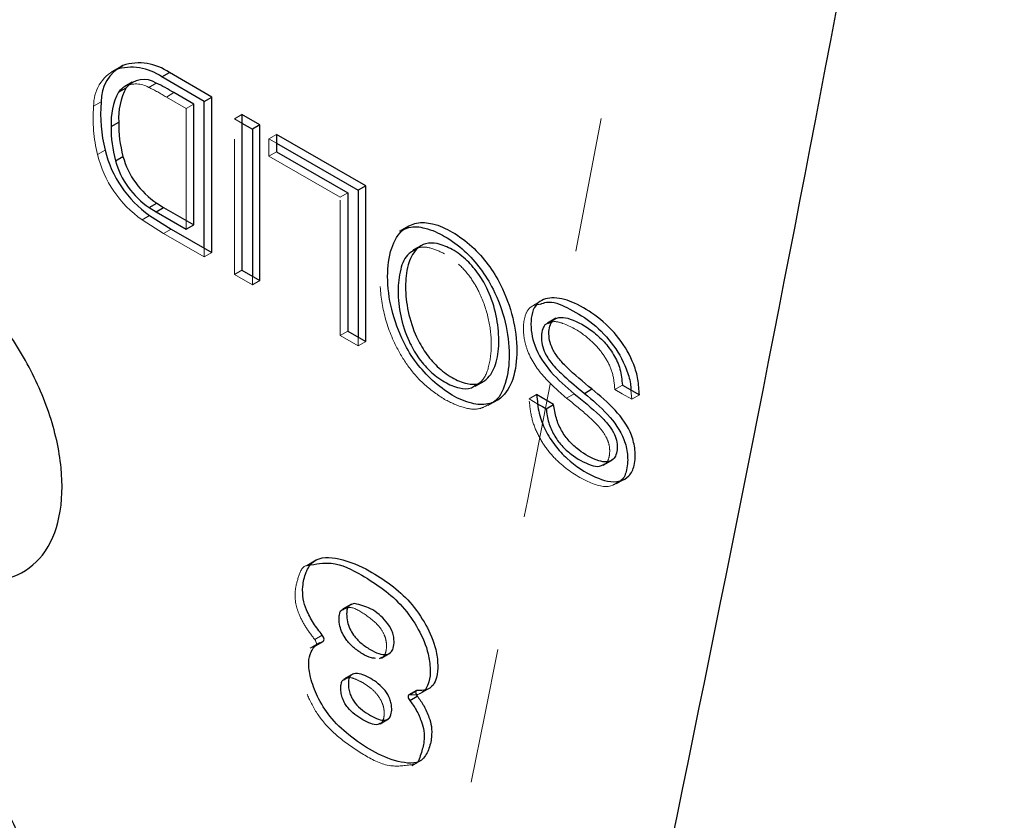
# Model space of a CAD drawing. Header units: inches. Extents: x 0.1 to 87.3, y 0.1 to 33.9.
# Tile 66 of 140: x 36.092 to 36.819, y 8.775 to 9.367. Entities that reach past the tile are written whole.
import ezdxf

# ---------------------------------------------------------------- set-up
doc = ezdxf.new("R2010")
doc.units = ezdxf.units.IN
doc.header["$MEASUREMENT"] = 0
doc.linetypes.add('HIDDEN', pattern=[0.075, 0.05, -0.025])

msp = doc.modelspace()

# ---------------------------------------------------------------- linework, layer by layer
at = {"color": 7, "linetype": 'HIDDEN', "lineweight": 18}
for p, q in [((36.165247, 9.331647), (36.159679, 9.328432)), ((36.165247, 9.331647), (36.159679, 9.328432)), ((36.162315, 9.329727), (36.162807, 9.330012)), ((36.162315, 9.329727), (36.162807, 9.330012)), ((36.186911, 9.316707), (36.192479, 9.319921)), ((36.186911, 9.316707), (36.192479, 9.319921)), ((36.199967, 9.30959), (36.205535, 9.312804)), ((36.199967, 9.30959), (36.205535, 9.312804)), ((36.14623, 9.302694), (36.151798, 9.305908)), ((36.14623, 9.302694), (36.151798, 9.305908)), ((36.214651, 9.301113), (36.199967, 9.30959)), ((36.214651, 9.301113), (36.199967, 9.30959)), ((36.214651, 9.301113), (36.220219, 9.304327)), ((36.214651, 9.301113), (36.220219, 9.304327)), ((36.214651, 9.211872), (36.214651, 9.301113)), ((36.214651, 9.211872), (36.214651, 9.301113)), ((36.25582, 9.296666), (36.250252, 9.293452)), ((36.25582, 9.296666), (36.250252, 9.293452)), ((36.250252, 9.293452), (36.25582, 9.290238)), ((36.250252, 9.178449), (36.250252, 9.293452)), ((36.250252, 9.293452), (36.25582, 9.290238)), ((36.250252, 9.178449), (36.250252, 9.293452)), ((36.281236, 9.281987), (36.275668, 9.278773)), ((36.281236, 9.281987), (36.275668, 9.278773)), ((36.275668, 9.265882), (36.275668, 9.278773)), ((36.275668, 9.278773), (36.281236, 9.275558)), ((36.275668, 9.265882), (36.275668, 9.278773)), ((36.275668, 9.278773), (36.281236, 9.275558)), ((36.149158, 9.267058), (36.154726, 9.270272)), ((36.149158, 9.267058), (36.154726, 9.270272)), ((36.281236, 9.269096), (36.275668, 9.265882)), ((36.281236, 9.269096), (36.275668, 9.265882)), ((36.328388, 9.235447), (36.275668, 9.265882)), ((36.328388, 9.235447), (36.275668, 9.265882)), ((36.333956, 9.238661), (36.328388, 9.235447)), ((36.333956, 9.238661), (36.328388, 9.235447)), ((36.328388, 9.133336), (36.328388, 9.235447)), ((36.328388, 9.133336), (36.328388, 9.235447)), ((36.182023, 9.218829), (36.18759, 9.222043)), ((36.182023, 9.218829), (36.18759, 9.222043)), ((36.182023, 9.218829), (36.197842, 9.208704)), ((36.182023, 9.218829), (36.197842, 9.208704)), ((36.197842, 9.208704), (36.20341, 9.211918)), ((36.197842, 9.208704), (36.20341, 9.211918)), ((36.37897, 9.214334), (36.37201, 9.210316)), ((36.37897, 9.214334), (36.37201, 9.210316)), ((36.197842, 9.208704), (36.227916, 9.191343)), ((36.197842, 9.208704), (36.227916, 9.191343)), ((36.227916, 9.191343), (36.227916, 9.197771)), ((36.227916, 9.191343), (36.227916, 9.197771)), ((36.382663, 9.196523), (36.381967, 9.196121)), ((36.382663, 9.196523), (36.381967, 9.196121)), ((36.227916, 9.191343), (36.233484, 9.194557)), ((36.227916, 9.191343), (36.233484, 9.194557)), ((36.25582, 9.181663), (36.250252, 9.178449)), ((36.25582, 9.181663), (36.250252, 9.178449)), ((36.263497, 9.170802), (36.250252, 9.178449)), ((36.263497, 9.170802), (36.250252, 9.178449)), ((36.263497, 9.177231), (36.263497, 9.170802)), ((36.263497, 9.177231), (36.263497, 9.170802)), ((36.269065, 9.174017), (36.263497, 9.170802)), ((36.269065, 9.174017), (36.263497, 9.170802)), ((36.477579, 9.159471), (36.470619, 9.155453)), ((36.477579, 9.159471), (36.470619, 9.155453)), ((36.48149, 9.142365), (36.480794, 9.141963)), ((36.48149, 9.142365), (36.480794, 9.141963)), ((36.333956, 9.13655), (36.328388, 9.133336)), ((36.333956, 9.13655), (36.328388, 9.133336)), ((36.341652, 9.125679), (36.328388, 9.133336)), ((36.341652, 9.125679), (36.328388, 9.133336)), ((36.341652, 9.132108), (36.341652, 9.125679)), ((36.341652, 9.132108), (36.341652, 9.125679)), ((36.34722, 9.128893), (36.341652, 9.125679)), ((36.34722, 9.128893), (36.341652, 9.125679)), ((36.427798, 9.095626), (36.428494, 9.096028)), ((36.427798, 9.095626), (36.428494, 9.096028)), ((36.5313, 9.093358), (36.536867, 9.096572)), ((36.5313, 9.093358), (36.536867, 9.096572)), ((36.467972, 9.086424), (36.47354, 9.089639)), ((36.467972, 9.086424), (36.47354, 9.089639)), ((36.495584, 9.087065), (36.501151, 9.090279)), ((36.495584, 9.087065), (36.501151, 9.090279)), ((36.543221, 9.092904), (36.543854, 9.08611)), ((36.543221, 9.092904), (36.543854, 9.08611)), ((36.543854, 9.08611), (36.549422, 9.089324)), ((36.543854, 9.08611), (36.549422, 9.089324)), ((36.437765, 9.081437), (36.444725, 9.085454)), ((36.437765, 9.081437), (36.444725, 9.085454)), ((36.467972, 9.086424), (36.474523, 9.082642)), ((36.467972, 9.086424), (36.474523, 9.082642)), ((36.522589, 9.037282), (36.523285, 9.037683)), ((36.522589, 9.037282), (36.523285, 9.037683)), ((36.532571, 9.023624), (36.539531, 9.027642)), ((36.532571, 9.023624), (36.539531, 9.027642)), ((36.310592, 8.967401), (36.303633, 8.963383)), ((36.310592, 8.967401), (36.303633, 8.963383)), ((36.330544, 8.931174), (36.329848, 8.930772)), ((36.330544, 8.931174), (36.329848, 8.930772)), ((36.313345, 8.906273), (36.306307, 8.90221)), ((36.313345, 8.906273), (36.306307, 8.90221)), ((36.309574, 8.908582), (36.315141, 8.911797)), ((36.309574, 8.908582), (36.315141, 8.911797)), ((36.3099, 8.90379), (36.31003, 8.903831)), ((36.3099, 8.90379), (36.31003, 8.903831)), ((36.358393, 8.89461), (36.359089, 8.895012)), ((36.358393, 8.89461), (36.359089, 8.895012)), ((36.331647, 8.879573), (36.330951, 8.879171)), ((36.331647, 8.879573), (36.330951, 8.879171)), ((36.379803, 8.867739), (36.385371, 8.870953)), ((36.379803, 8.867739), (36.385371, 8.870953)), ((36.387785, 8.86869), (36.394744, 8.872708)), ((36.387785, 8.86869), (36.394744, 8.872708)), ((36.357179, 8.845918), (36.357875, 8.84632)), ((36.357179, 8.845918), (36.357875, 8.84632)), ((36.381298, 8.815247), (36.388336, 8.81931)), ((36.381298, 8.815247), (36.388336, 8.81931))]:
    msp.add_line(p, q, dxfattribs=at)
at = {"color": 7, "linetype": 'Continuous', "lineweight": 25}
for p, q in [((36.162807, 9.330012), (36.167883, 9.332941)), ((36.162807, 9.330012), (36.167883, 9.332941)), ((36.196666, 9.324386), (36.202234, 9.3276)), ((36.196666, 9.324386), (36.202234, 9.3276)), ((36.233483, 9.309561), (36.202234, 9.3276)), ((36.233483, 9.309561), (36.202234, 9.3276)), ((36.174763, 9.320559), (36.169195, 9.317345)), ((36.174763, 9.320559), (36.169195, 9.317345)), ((36.227915, 9.306347), (36.196666, 9.324386)), ((36.227915, 9.306347), (36.196666, 9.324386)), ((36.164664, 9.313162), (36.170232, 9.316377)), ((36.164664, 9.313162), (36.170232, 9.316377)), ((36.220219, 9.304327), (36.205535, 9.312804)), ((36.220219, 9.304327), (36.205535, 9.312804)), ((36.227915, 9.306347), (36.233483, 9.309561)), ((36.227915, 9.306347), (36.233483, 9.309561)), ((36.227916, 9.197771), (36.227915, 9.306347)), ((36.227916, 9.197771), (36.227915, 9.306347)), ((36.233484, 9.194557), (36.233483, 9.309561)), ((36.233484, 9.194557), (36.233483, 9.309561)), ((36.220219, 9.215087), (36.220219, 9.304327)), ((36.220219, 9.215087), (36.220219, 9.304327)), ((36.15915, 9.287889), (36.164718, 9.291103)), ((36.15915, 9.287889), (36.164718, 9.291103)), ((36.269065, 9.28902), (36.25582, 9.296666)), ((36.25582, 9.296666), (36.25582, 9.181663)), ((36.269065, 9.28902), (36.25582, 9.296666)), ((36.25582, 9.296666), (36.25582, 9.181663)), ((36.25582, 9.290238), (36.263497, 9.285806)), ((36.25582, 9.290238), (36.263497, 9.285806)), ((36.269065, 9.28902), (36.263497, 9.285806)), ((36.269065, 9.28902), (36.263497, 9.285806)), ((36.263497, 9.285806), (36.263497, 9.177231)), ((36.263497, 9.285806), (36.263497, 9.177231)), ((36.269065, 9.174017), (36.269065, 9.28902)), ((36.269065, 9.174017), (36.269065, 9.28902)), ((36.34722, 9.243895), (36.281236, 9.281987)), ((36.281236, 9.281987), (36.281236, 9.269096)), ((36.34722, 9.243895), (36.281236, 9.281987)), ((36.281236, 9.281987), (36.281236, 9.269096)), ((36.281236, 9.275558), (36.341652, 9.240681)), ((36.281236, 9.275558), (36.341652, 9.240681)), ((36.281236, 9.269096), (36.333956, 9.238661)), ((36.281236, 9.269096), (36.333956, 9.238661)), ((36.162329, 9.262484), (36.167897, 9.265699)), ((36.162329, 9.262484), (36.167897, 9.265699)), ((36.34722, 9.243895), (36.341652, 9.240681)), ((36.34722, 9.243895), (36.341652, 9.240681)), ((36.341652, 9.240681), (36.341652, 9.132108)), ((36.341652, 9.240681), (36.341652, 9.132108)), ((36.34722, 9.128893), (36.34722, 9.243895)), ((36.34722, 9.128893), (36.34722, 9.243895)), ((36.333956, 9.238661), (36.333956, 9.13655)), ((36.333956, 9.238661), (36.333956, 9.13655)), ((36.187348, 9.227886), (36.192916, 9.231101)), ((36.187348, 9.227886), (36.192916, 9.231101)), ((36.187348, 9.227886), (36.192343, 9.224751)), ((36.187348, 9.227886), (36.192343, 9.224751)), ((36.192343, 9.224751), (36.197911, 9.227965)), ((36.192343, 9.224751), (36.197911, 9.227965)), ((36.192343, 9.224751), (36.214651, 9.211872)), ((36.192343, 9.224751), (36.214651, 9.211872)), ((36.192916, 9.231101), (36.197911, 9.227965)), ((36.192916, 9.231101), (36.197911, 9.227965)), ((36.197911, 9.227965), (36.220219, 9.215087)), ((36.197911, 9.227965), (36.220219, 9.215087)), ((36.18759, 9.222043), (36.20341, 9.211918)), ((36.18759, 9.222043), (36.20341, 9.211918)), ((36.20341, 9.211918), (36.233484, 9.194557)), ((36.20341, 9.211918), (36.233484, 9.194557)), ((36.214651, 9.211872), (36.220219, 9.215087)), ((36.214651, 9.211872), (36.220219, 9.215087)), ((36.388927, 9.200139), (36.382663, 9.196523)), ((36.388927, 9.200139), (36.382663, 9.196523)), ((36.25582, 9.181663), (36.269065, 9.174017)), ((36.25582, 9.181663), (36.269065, 9.174017)), ((36.487754, 9.145981), (36.48149, 9.142365)), ((36.487754, 9.145981), (36.48149, 9.142365)), ((36.333956, 9.13655), (36.34722, 9.128893)), ((36.333956, 9.13655), (36.34722, 9.128893)), ((36.428494, 9.096028), (36.434758, 9.099644)), ((36.428494, 9.096028), (36.434758, 9.099644)), ((36.536867, 9.096572), (36.549422, 9.089324)), ((36.536867, 9.096572), (36.549422, 9.089324)), ((36.486094, 9.082391), (36.47354, 9.089639)), ((36.486094, 9.082391), (36.47354, 9.089639)), ((36.508838, 9.090532), (36.514406, 9.093746)), ((36.508838, 9.090532), (36.514406, 9.093746)), ((36.480526, 9.079177), (36.486094, 9.082391)), ((36.480526, 9.079177), (36.486094, 9.082391)), ((36.523285, 9.037683), (36.529549, 9.041299)), ((36.523285, 9.037683), (36.529549, 9.041299)), ((36.336808, 8.93479), (36.330544, 8.931174)), ((36.336808, 8.93479), (36.330544, 8.931174)), ((36.310186, 8.903906), (36.315754, 8.90712)), ((36.310186, 8.903906), (36.315754, 8.90712)), ((36.31003, 8.903831), (36.310186, 8.903906)), ((36.31003, 8.903831), (36.310186, 8.903906)), ((36.359089, 8.895012), (36.365353, 8.898628)), ((36.359089, 8.895012), (36.365353, 8.898628)), ((36.358986, 8.895203), (36.357158, 8.894323)), ((36.358986, 8.895203), (36.357158, 8.894323)), ((36.33791, 8.883189), (36.331647, 8.879573)), ((36.33791, 8.883189), (36.331647, 8.879573)), ((36.384693, 8.870834), (36.379125, 8.86762)), ((36.384693, 8.870834), (36.379125, 8.86762)), ((36.379802, 8.863526), (36.385369, 8.86674)), ((36.379802, 8.863526), (36.385369, 8.86674)), ((36.357875, 8.84632), (36.364139, 8.849936)), ((36.357875, 8.84632), (36.364139, 8.849936))]:
    msp.add_line(p, q, dxfattribs=at)
at = {"color": 7, "linetype": 'HIDDEN', "lineweight": 18, "flags": 128}
for points in [[(36.543854, 9.08611), (36.536823, 9.090169), (36.5313, 9.093358)], [(36.543854, 9.08611), (36.536823, 9.090169), (36.5313, 9.093358)], [(36.310186, 8.903906), (36.310337, 8.90401), (36.310655, 8.904412), (36.310835, 8.904968), (36.310863, 8.905642), (36.310738, 8.906391), (36.310468, 8.907164), (36.310071, 8.907911), (36.309574, 8.908582)], [(36.310186, 8.903906), (36.310337, 8.90401), (36.310655, 8.904412), (36.310835, 8.904968), (36.310863, 8.905642), (36.310738, 8.906391), (36.310468, 8.907164), (36.310071, 8.907911), (36.309574, 8.908582)], [(36.379803, 8.867739), (36.379295, 8.867697), (36.379125, 8.86762)], [(36.379803, 8.867739), (36.379295, 8.867697), (36.379125, 8.86762)]]:
    msp.add_lwpolyline(points, dxfattribs=at)
at = {"color": 7, "linetype": 'Continuous', "lineweight": 25, "flags": 128}
for points in [[(36.315467, 8.907004), (36.315905, 8.907224), (36.316223, 8.907626), (36.316402, 8.908182), (36.316431, 8.908856), (36.316306, 8.909605), (36.316036, 8.910378), (36.315639, 8.911125), (36.315141, 8.911797)], [(36.315467, 8.907004), (36.315905, 8.907224), (36.316223, 8.907626), (36.316402, 8.908182), (36.316431, 8.908856), (36.316306, 8.909605), (36.316036, 8.910378), (36.315639, 8.911125), (36.315141, 8.911797)], [(36.385371, 8.870953), (36.384863, 8.870911), (36.384463, 8.870648), (36.384208, 8.870186), (36.38412, 8.869569), (36.384207, 8.86885), (36.384462, 8.868094), (36.384861, 8.867369), (36.385369, 8.86674)], [(36.385371, 8.870953), (36.384863, 8.870911), (36.384463, 8.870648), (36.384208, 8.870186), (36.38412, 8.869569), (36.384207, 8.86885), (36.384462, 8.868094), (36.384861, 8.867369), (36.385369, 8.86674)], [(36.379125, 8.86762), (36.378895, 8.867433), (36.37864, 8.866972), (36.378552, 8.866354), (36.37864, 8.865635), (36.378894, 8.86488), (36.379293, 8.864155), (36.379802, 8.863526)], [(36.379125, 8.86762), (36.378895, 8.867433), (36.37864, 8.866972), (36.378552, 8.866354), (36.37864, 8.865635), (36.378894, 8.86488), (36.379293, 8.864155), (36.379802, 8.863526)]]:
    msp.add_lwpolyline(points, dxfattribs=at)
at = {"color": 7, "linetype": 'Continuous', "lineweight": 25}
for centre, radius, start, end in [((0.36948, 16.245794), 36.969891, 346.3789467, 350.3762389), ((0.36948, 16.245794), 36.969891, 346.3789467, 350.3762389), ((36.179756, 9.296171), 0.03864, 54.428975, 107.89584), ((36.179756, 9.296171), 0.03864, 54.428975, 107.89584), ((36.181376, 9.306611), 0.029587, 117.133697, 181.362059), ((36.181376, 9.306611), 0.029587, 117.133697, 181.362059), ((36.174188, 9.292957), 0.03864, 54.428338, 107.895522), ((36.174188, 9.292957), 0.03864, 54.428338, 107.895522), ((36.183335, 9.305722), 0.016889, 57.221457, 140.884133), ((36.183335, 9.305722), 0.016889, 57.221457, 140.884133), ((36.136227, 9.201203), 0.131371, 58.158578, 64.647294), ((36.136227, 9.201203), 0.131371, 58.158578, 64.647294), ((36.206681, 9.290757), 0.047618, 151.931203, 183.452506), ((36.206681, 9.290757), 0.047618, 151.931203, 183.452506), ((36.212247, 9.293971), 0.047616, 151.930689, 183.45302), ((36.212247, 9.293971), 0.047616, 151.930689, 183.45302), ((36.176348, 9.305048), 0.014225, 120.187073, 145.221847), ((36.176348, 9.305048), 0.014225, 120.187073, 145.221847), ((36.258348, 9.296725), 0.106945, 175.074346, 194.320608), ((36.258348, 9.296725), 0.106945, 175.074346, 194.320608), ((36.257388, 9.2898), 0.092679, 179.19454, 195.073242), ((36.257388, 9.2898), 0.092679, 179.19454, 195.073242), ((36.251821, 9.286586), 0.09268, 179.194448, 195.073171), ((36.251821, 9.286586), 0.09268, 179.194448, 195.073171), ((36.234684, 9.289445), 0.082225, 193.484079, 235.057922), ((36.234684, 9.289445), 0.082225, 193.484079, 235.057922), ((36.221274, 9.278764), 0.061152, 195.439344, 236.303685), ((36.221274, 9.278764), 0.061152, 195.439344, 236.303685), ((36.226843, 9.281979), 0.061153, 195.439351, 236.303216), ((36.226843, 9.281979), 0.061153, 195.439351, 236.303216)]:
    msp.add_arc(centre, radius, start, end, dxfattribs=at)
at = {"color": 7, "linetype": 'HIDDEN', "lineweight": 18}
for centre, radius, start, end in [((0.191407, 16.142919), 36.969794, 346.3789435, 350.3762457), ((0.191407, 16.142919), 36.969794, 346.3789435, 350.3762457), ((36.17581, 9.303396), 0.029588, 117.134987, 181.360768), ((36.17581, 9.303396), 0.029588, 117.134987, 181.360768), ((36.177447, 9.30018), 0.019045, 60.20312, 115.675694), ((36.177447, 9.30018), 0.019045, 60.20312, 115.675694), ((36.130659, 9.197989), 0.131371, 58.158578, 64.647294), ((36.130659, 9.197989), 0.131371, 58.158578, 64.647294), ((36.252781, 9.293511), 0.106946, 175.074323, 194.320554), ((36.252781, 9.293511), 0.106946, 175.074323, 194.320554), ((36.229115, 9.28623), 0.082223, 193.483724, 235.058601), ((36.229115, 9.28623), 0.082223, 193.483724, 235.058601)]:
    msp.add_arc(centre, radius, start, end, dxfattribs=at)
for points, knots in [([(36.405574, 9.086036), (36.40056, 9.08939), (36.390588, 9.096058), (36.378753, 9.109668), (36.367971, 9.127205), (36.360103, 9.148722), (36.356929, 9.172799), (36.359379, 9.193041), (36.365651, 9.207147), (36.371908, 9.209761), (36.372981, 9.210209)], [0, 0, 0, 0, 0.1240624, 0.2467, 0.3686015, 0.5476507, 0.7163025, 0.8614114, 0.9762259, 1, 1, 1, 1]), ([(36.405574, 9.086036), (36.40056, 9.08939), (36.390588, 9.096058), (36.378753, 9.109668), (36.367971, 9.127205), (36.360103, 9.148722), (36.356929, 9.172799), (36.359379, 9.193041), (36.365651, 9.207147), (36.371908, 9.209761), (36.372981, 9.210209)], [0, 0, 0, 0, 0.1240624, 0.2467, 0.3686015, 0.5476507, 0.7163025, 0.8614114, 0.9762259, 1, 1, 1, 1]), ([(36.405574, 9.193628), (36.402069, 9.195373), (36.395977, 9.198407), (36.387235, 9.199141), (36.38387, 9.196763), (36.382918, 9.19609)], [0, 0, 0, 0, 0.4927957, 0.8565509, 1, 1, 1, 1]), ([(36.405574, 9.193628), (36.402069, 9.195373), (36.395977, 9.198407), (36.387235, 9.199141), (36.38387, 9.196763), (36.382918, 9.19609)], [0, 0, 0, 0, 0.4927957, 0.8565509, 1, 1, 1, 1]), ([(36.428239, 9.096461), (36.429522, 9.097143), (36.434735, 9.099914), (36.438969, 9.111476), (36.440661, 9.127047), (36.438582, 9.145287), (36.433276, 9.161763), (36.425618, 9.175346), (36.416931, 9.185942), (36.409382, 9.191051), (36.405574, 9.193628)], [0, 0, 0, 0, 0.0382351, 0.1553193, 0.2991064, 0.4630843, 0.6385743, 0.7578804, 0.8778586, 1, 1, 1, 1]), ([(36.428239, 9.096461), (36.429522, 9.097143), (36.434735, 9.099914), (36.438969, 9.111476), (36.440661, 9.127047), (36.438582, 9.145287), (36.433276, 9.161763), (36.425618, 9.175346), (36.416931, 9.185942), (36.409382, 9.191051), (36.405574, 9.193628)], [0, 0, 0, 0, 0.0382351, 0.1553193, 0.2991064, 0.4630843, 0.6385743, 0.7578804, 0.8778586, 1, 1, 1, 1]), ([(36.495584, 9.087065), (36.489656, 9.092207), (36.477936, 9.102375), (36.467451, 9.118208), (36.464031, 9.131574), (36.463509, 9.14049), (36.464839, 9.14841), (36.468832, 9.155398), (36.473687, 9.156092), (36.47628, 9.156462)], [0, 0, 0, 0, 0.2707065, 0.5352478, 0.6364935, 0.7444567, 0.8400301, 0.9145257, 1, 1, 1, 1]), ([(36.495584, 9.087065), (36.489656, 9.092207), (36.477936, 9.102375), (36.467451, 9.118208), (36.464031, 9.131574), (36.463509, 9.14049), (36.464839, 9.14841), (36.468832, 9.155398), (36.473687, 9.156092), (36.47628, 9.156462)], [0, 0, 0, 0, 0.2707065, 0.5352478, 0.6364935, 0.7444567, 0.8400301, 0.9145257, 1, 1, 1, 1]), ([(36.5313, 9.093358), (36.530949, 9.097344), (36.530253, 9.105258), (36.525144, 9.116134), (36.518114, 9.125545), (36.5076, 9.135089), (36.496827, 9.141162), (36.486608, 9.144236), (36.483033, 9.142664), (36.481643, 9.142053)], [0, 0, 0, 0, 0.1542208, 0.3062183, 0.4583403, 0.608704, 0.8520547, 0.9424749, 1, 1, 1, 1]), ([(36.5313, 9.093358), (36.530949, 9.097344), (36.530253, 9.105258), (36.525144, 9.116134), (36.518114, 9.125545), (36.5076, 9.135089), (36.496827, 9.141162), (36.486608, 9.144236), (36.483033, 9.142664), (36.481643, 9.142053)], [0, 0, 0, 0, 0.1542208, 0.3062183, 0.4583403, 0.608704, 0.8520547, 0.9424749, 1, 1, 1, 1]), ([(36.523101, 9.038035), (36.523628, 9.038209), (36.525378, 9.03879), (36.52693, 9.042331), (36.527723, 9.047072), (36.527267, 9.05285), (36.524464, 9.059667), (36.518861, 9.066948), (36.508822, 9.076315), (36.500738, 9.08288), (36.495584, 9.087065)], [0, 0, 0, 0, 0.0255682, 0.0849581, 0.1640782, 0.2574702, 0.3522566, 0.5085289, 0.6866319, 1, 1, 1, 1]), ([(36.523101, 9.038035), (36.523628, 9.038209), (36.525378, 9.03879), (36.52693, 9.042331), (36.527723, 9.047072), (36.527267, 9.05285), (36.524464, 9.059667), (36.518861, 9.066948), (36.508822, 9.076315), (36.500738, 9.08288), (36.495584, 9.087065)], [0, 0, 0, 0, 0.0255682, 0.0849581, 0.1640782, 0.2574702, 0.3522566, 0.5085289, 0.6866319, 1, 1, 1, 1]), ([(36.438187, 9.082346), (36.436179, 9.081205), (36.43066, 9.078068), (36.418452, 9.079566), (36.410245, 9.083689), (36.405574, 9.086036)], [0, 0, 0, 0, 0.1976727, 0.5433334, 1, 1, 1, 1]), ([(36.438187, 9.082346), (36.436179, 9.081205), (36.43066, 9.078068), (36.418452, 9.079566), (36.410245, 9.083689), (36.405574, 9.086036)], [0, 0, 0, 0, 0.1976727, 0.5433334, 1, 1, 1, 1]), ([(36.532992, 9.024508), (36.531855, 9.023787), (36.525471, 9.019738), (36.508229, 9.025981), (36.493035, 9.035906), (36.48119, 9.048594), (36.47417, 9.05985), (36.469259, 9.072622), (36.468407, 9.081756), (36.467972, 9.086424)], [0, 0, 0, 0, 0.0393111, 0.2206862, 0.4687441, 0.5986194, 0.7287981, 0.8613912, 1, 1, 1, 1]), ([(36.532992, 9.024508), (36.531855, 9.023787), (36.525471, 9.019738), (36.508229, 9.025981), (36.493035, 9.035906), (36.48119, 9.048594), (36.47417, 9.05985), (36.469259, 9.072622), (36.468407, 9.081756), (36.467972, 9.086424)], [0, 0, 0, 0, 0.0393111, 0.2206862, 0.4687441, 0.5986194, 0.7287981, 0.8613912, 1, 1, 1, 1]), ([(36.309574, 8.908582), (36.307343, 8.911477), (36.30285, 8.917307), (36.298091, 8.926343), (36.295119, 8.935449), (36.29481, 8.945248), (36.297232, 8.95413), (36.300342, 8.963005), (36.304113, 8.963209), (36.304546, 8.963232)], [0, 0, 0, 0, 0.1779204, 0.3583146, 0.4942119, 0.6436315, 0.8194212, 0.9792716, 1, 1, 1, 1]), ([(36.309574, 8.908582), (36.307343, 8.911477), (36.30285, 8.917307), (36.298091, 8.926343), (36.295119, 8.935449), (36.29481, 8.945248), (36.297232, 8.95413), (36.300342, 8.963005), (36.304113, 8.963209), (36.304546, 8.963232)], [0, 0, 0, 0, 0.1779204, 0.3583146, 0.4942119, 0.6436315, 0.8194212, 0.9792716, 1, 1, 1, 1]), ([(36.330759, 8.930766), (36.331673, 8.931234), (36.336334, 8.933623), (36.341247, 8.93057), (36.345196, 8.928116)], [0, 0, 0, 0, 0.1959792, 1, 1, 1, 1]), ([(36.330759, 8.930766), (36.331673, 8.931234), (36.336334, 8.933623), (36.341247, 8.93057), (36.345196, 8.928116)], [0, 0, 0, 0, 0.1959792, 1, 1, 1, 1]), ([(36.345196, 8.928116), (36.349397, 8.925226), (36.355785, 8.920831), (36.360685, 8.913099), (36.362331, 8.90808), (36.362774, 8.903649), (36.362319, 8.899443), (36.360877, 8.895969), (36.359352, 8.895351), (36.358986, 8.895203)], [0, 0, 0, 0, 0.3684268, 0.5602282, 0.6558514, 0.7532407, 0.8816449, 0.9715374, 1, 1, 1, 1]), ([(36.345196, 8.928116), (36.349397, 8.925226), (36.355785, 8.920831), (36.360685, 8.913099), (36.362331, 8.90808), (36.362774, 8.903649), (36.362319, 8.899443), (36.360877, 8.895969), (36.359352, 8.895351), (36.358986, 8.895203)], [0, 0, 0, 0, 0.3684268, 0.5602282, 0.6558514, 0.7532407, 0.8816449, 0.9715374, 1, 1, 1, 1]), ([(36.381835, 8.816171), (36.376395, 8.815363), (36.364029, 8.813527), (36.346144, 8.822811), (36.329357, 8.83407), (36.315097, 8.847472), (36.305953, 8.862421), (36.300858, 8.876077), (36.29895, 8.887447), (36.300611, 8.895824), (36.304481, 8.901455), (36.308148, 8.903041), (36.309896, 8.903797)], [0, 0, 0, 0, 0.1149351, 0.2612644, 0.4107609, 0.5507609, 0.6738328, 0.7812184, 0.8609413, 0.9161042, 0.9599981, 1, 1, 1, 1]), ([(36.381835, 8.816171), (36.376395, 8.815363), (36.364029, 8.813527), (36.346144, 8.822811), (36.329357, 8.83407), (36.315097, 8.847472), (36.305953, 8.862421), (36.300858, 8.876077), (36.29895, 8.887447), (36.300611, 8.895824), (36.304481, 8.901455), (36.308148, 8.903041), (36.309896, 8.903797)], [0, 0, 0, 0, 0.1149351, 0.2612644, 0.4107609, 0.5507609, 0.6738328, 0.7812184, 0.8609413, 0.9161042, 0.9599981, 1, 1, 1, 1]), ([(36.331866, 8.879167), (36.332635, 8.879621), (36.335, 8.881019), (36.340036, 8.879227), (36.343477, 8.877479), (36.345349, 8.876528)], [0, 0, 0, 0, 0.1799538, 0.5536751, 1, 1, 1, 1]), ([(36.331866, 8.879167), (36.332635, 8.879621), (36.335, 8.881019), (36.340036, 8.879227), (36.343477, 8.877479), (36.345349, 8.876528)], [0, 0, 0, 0, 0.1799538, 0.5536751, 1, 1, 1, 1]), ([(36.345349, 8.876528), (36.347269, 8.875293), (36.351192, 8.872769), (36.356158, 8.867711), (36.359273, 8.862554), (36.360651, 8.857954), (36.361022, 8.853939), (36.360638, 8.850189), (36.359396, 8.847101), (36.35808, 8.846598), (36.357786, 8.846486)], [0, 0, 0, 0, 0.1838125, 0.3755856, 0.5669072, 0.6630332, 0.7614478, 0.8881523, 0.9750652, 1, 1, 1, 1]), ([(36.345349, 8.876528), (36.347269, 8.875293), (36.351192, 8.872769), (36.356158, 8.867711), (36.359273, 8.862554), (36.360651, 8.857954), (36.361022, 8.853939), (36.360638, 8.850189), (36.359396, 8.847101), (36.35808, 8.846598), (36.357786, 8.846486)], [0, 0, 0, 0, 0.1838125, 0.3755856, 0.5669072, 0.6630332, 0.7614478, 0.8881523, 0.9750652, 1, 1, 1, 1]), ([(36.391465, 8.871706), (36.389795, 8.870234), (36.386458, 8.867293), (36.38202, 8.86759), (36.379803, 8.867739)], [0, 0, 0, 0, 0.5004828, 1, 1, 1, 1]), ([(36.391465, 8.871706), (36.389795, 8.870234), (36.386458, 8.867293), (36.38202, 8.86759), (36.379803, 8.867739)], [0, 0, 0, 0, 0.5004828, 1, 1, 1, 1])]:
    msp.add_open_spline(points, degree=3, knots=knots, dxfattribs=at)
at = {"color": 7, "linetype": 'Continuous', "lineweight": 25}
for points, knots in [([(36.396617, 9.099928), (36.401303, 9.096138), (36.410085, 9.089035), (36.424181, 9.082721), (36.437183, 9.08156), (36.449478, 9.087347), (36.457586, 9.102271), (36.459727, 9.123101), (36.456658, 9.146988), (36.448743, 9.16855), (36.437994, 9.186135), (36.42604, 9.199563), (36.412101, 9.209839), (36.398124, 9.216282), (36.385102, 9.217418), (36.372816, 9.211629), (36.364715, 9.196691), (36.362581, 9.175866), (36.36563, 9.151964), (36.373597, 9.130476), (36.384187, 9.112725), (36.392465, 9.104202), (36.396617, 9.099928)], [0, 0, 0, 0, 0.0501316, 0.0939388, 0.1270975, 0.1556358, 0.2020188, 0.260617, 0.3288086, 0.4011902, 0.4504648, 0.5000326, 0.5501682, 0.5939713, 0.6271197, 0.6556509, 0.702046, 0.7606835, 0.8288335, 0.9011843, 0.9504431, 1, 1, 1, 1]), ([(36.396617, 9.099928), (36.401303, 9.096138), (36.410085, 9.089035), (36.424181, 9.082721), (36.437183, 9.08156), (36.449478, 9.087347), (36.457586, 9.102271), (36.459727, 9.123101), (36.456658, 9.146988), (36.448743, 9.16855), (36.437994, 9.186135), (36.42604, 9.199563), (36.412101, 9.209839), (36.398124, 9.216282), (36.385102, 9.217418), (36.372816, 9.211629), (36.364715, 9.196691), (36.362581, 9.175866), (36.36563, 9.151964), (36.373597, 9.130476), (36.384187, 9.112725), (36.392465, 9.104202), (36.396617, 9.099928)], [0, 0, 0, 0, 0.0501316, 0.0939388, 0.1270975, 0.1556358, 0.2020188, 0.260617, 0.3288086, 0.4011902, 0.4504648, 0.5000326, 0.5501682, 0.5939713, 0.6271197, 0.6556509, 0.702046, 0.7606835, 0.8288335, 0.9011843, 0.9504431, 1, 1, 1, 1]), ([(36.372981, 9.210209), (36.374986, 9.211352), (36.380502, 9.214497), (36.392653, 9.212893), (36.4065, 9.206686), (36.420482, 9.196331), (36.432422, 9.182927), (36.443181, 9.165325), (36.451065, 9.143821), (36.454239, 9.119735), (36.451787, 9.099494), (36.445509, 9.085402), (36.439257, 9.082792), (36.438187, 9.082346)], [0, 0, 0, 0, 0.0378507, 0.1041497, 0.1917586, 0.2920331, 0.3911719, 0.489723, 0.634492, 0.7708794, 0.888078, 0.9808465, 1, 1, 1, 1]), ([(36.372981, 9.210209), (36.374986, 9.211352), (36.380502, 9.214497), (36.392653, 9.212893), (36.4065, 9.206686), (36.420482, 9.196331), (36.432422, 9.182927), (36.443181, 9.165325), (36.451065, 9.143821), (36.454239, 9.119735), (36.451787, 9.099494), (36.445509, 9.085402), (36.439257, 9.082792), (36.438187, 9.082346)], [0, 0, 0, 0, 0.0378507, 0.1041497, 0.1917586, 0.2920331, 0.3911719, 0.489723, 0.634492, 0.7708794, 0.888078, 0.9808465, 1, 1, 1, 1]), ([(36.382918, 9.19609), (36.381635, 9.195408), (36.376421, 9.192636), (36.372181, 9.181069), (36.370487, 9.165497), (36.372568, 9.147253), (36.377887, 9.130802), (36.385523, 9.117171), (36.394287, 9.106748), (36.404828, 9.09879), (36.415211, 9.094223), (36.42392, 9.093404), (36.427287, 9.095787), (36.428239, 9.096461)], [0, 0, 0, 0, 0.0315096, 0.1280082, 0.2465495, 0.3815668, 0.5261309, 0.6244211, 0.7232486, 0.8238197, 0.9106632, 0.974739, 1, 1, 1, 1]), ([(36.382918, 9.19609), (36.381635, 9.195408), (36.376421, 9.192636), (36.372181, 9.181069), (36.370487, 9.165497), (36.372568, 9.147253), (36.377887, 9.130802), (36.385523, 9.117171), (36.394287, 9.106748), (36.404828, 9.09879), (36.415211, 9.094223), (36.42392, 9.093404), (36.427287, 9.095787), (36.428239, 9.096461)], [0, 0, 0, 0, 0.0315096, 0.1280082, 0.2465495, 0.3815668, 0.5261309, 0.6244211, 0.7232486, 0.8238197, 0.9106632, 0.974739, 1, 1, 1, 1]), ([(36.400165, 9.201282), (36.403918, 9.199988), (36.412021, 9.197191), (36.422399, 9.188961), (36.431212, 9.17861), (36.438831, 9.164961), (36.444168, 9.148481), (36.446181, 9.130344), (36.444677, 9.11444), (36.439522, 9.102561), (36.430765, 9.096967), (36.420889, 9.097243), (36.410357, 9.102074), (36.399866, 9.109943), (36.391088, 9.120391), (36.383458, 9.134009), (36.378122, 9.150496), (36.376099, 9.16862), (36.377615, 9.184554), (36.382753, 9.196366), (36.391562, 9.202123), (36.397184, 9.201574), (36.400165, 9.201282)], [0, 0, 0, 0, 0.0433946, 0.0937089, 0.1431329, 0.1922783, 0.2645686, 0.3321179, 0.3913476, 0.4395787, 0.4679597, 0.4999982, 0.5434207, 0.593707, 0.6431215, 0.6922674, 0.7645507, 0.8320604, 0.891332, 0.9395821, 0.9679684, 1, 1, 1, 1]), ([(36.400165, 9.201282), (36.403918, 9.199988), (36.412021, 9.197191), (36.422399, 9.188961), (36.431212, 9.17861), (36.438831, 9.164961), (36.444168, 9.148481), (36.446181, 9.130344), (36.444677, 9.11444), (36.439522, 9.102561), (36.430765, 9.096967), (36.420889, 9.097243), (36.410357, 9.102074), (36.399866, 9.109943), (36.391088, 9.120391), (36.383458, 9.134009), (36.378122, 9.150496), (36.376099, 9.16862), (36.377615, 9.184554), (36.382753, 9.196366), (36.391562, 9.202123), (36.397184, 9.201574), (36.400165, 9.201282)], [0, 0, 0, 0, 0.0433946, 0.0937089, 0.1431329, 0.1922783, 0.2645686, 0.3321179, 0.3913476, 0.4395787, 0.4679597, 0.4999982, 0.5434207, 0.593707, 0.6431215, 0.6922674, 0.7645507, 0.8320604, 0.891332, 0.9395821, 0.9679684, 1, 1, 1, 1]), ([(36.025722, 8.96545), (36.036275, 8.960322), (36.055468, 8.950994), (36.087172, 8.952176), (36.111367, 8.970319), (36.123038, 9.000598), (36.1235, 9.030158), (36.119206, 9.056079), (36.113333, 9.076739), (36.105094, 9.097416), (36.094701, 9.117553), (36.082453, 9.136629), (36.068621, 9.154039), (36.050613, 9.172968), (36.035185, 9.183425), (36.025722, 9.189838)], [0, 0, 0, 0, 0.1009495, 0.1835955, 0.261071, 0.3491814, 0.4556784, 0.5147691, 0.5771914, 0.6419495, 0.7079076, 0.7738621, 0.8386077, 0.9010103, 1, 1, 1, 1]), ([(36.549422, 9.089324), (36.549212, 9.093191), (36.548798, 9.100832), (36.544539, 9.115412), (36.535097, 9.131822), (36.51953, 9.147003), (36.503024, 9.15711), (36.48786, 9.162329), (36.475416, 9.159698), (36.470367, 9.151734), (36.469091, 9.143668), (36.469596, 9.134798), (36.473021, 9.121415), (36.483503, 9.105591), (36.495224, 9.095422), (36.501151, 9.090279)], [0, 0, 0, 0, 0.0595098, 0.1176043, 0.232427, 0.3470072, 0.4492298, 0.5286728, 0.591491, 0.6247674, 0.6674589, 0.7156849, 0.76091, 0.8790789, 1, 1, 1, 1]), ([(36.549422, 9.089324), (36.549212, 9.093191), (36.548798, 9.100832), (36.544539, 9.115412), (36.535097, 9.131822), (36.51953, 9.147003), (36.503024, 9.15711), (36.48786, 9.162329), (36.475416, 9.159698), (36.470367, 9.151734), (36.469091, 9.143668), (36.469596, 9.134798), (36.473021, 9.121415), (36.483503, 9.105591), (36.495224, 9.095422), (36.501151, 9.090279)], [0, 0, 0, 0, 0.0595098, 0.1176043, 0.232427, 0.3470072, 0.4492298, 0.5286728, 0.591491, 0.6247674, 0.6674589, 0.7156849, 0.76091, 0.8790789, 1, 1, 1, 1]), ([(36.47628, 9.156462), (36.477803, 9.15703), (36.484236, 9.159426), (36.497668, 9.15334), (36.513883, 9.143974), (36.529587, 9.128559), (36.538858, 9.112188), (36.542737, 9.099839), (36.54311, 9.094489), (36.543221, 9.092904)], [0, 0, 0, 0, 0.0475423, 0.2008308, 0.3980765, 0.6191668, 0.8407238, 0.9528206, 1, 1, 1, 1]), ([(36.47628, 9.156462), (36.477803, 9.15703), (36.484236, 9.159426), (36.497668, 9.15334), (36.513883, 9.143974), (36.529587, 9.128559), (36.538858, 9.112188), (36.542737, 9.099839), (36.54311, 9.094489), (36.543221, 9.092904)], [0, 0, 0, 0, 0.0475423, 0.2008308, 0.3980765, 0.6191668, 0.8407238, 0.9528206, 1, 1, 1, 1]), ([(36.514406, 9.093746), (36.507917, 9.098972), (36.499141, 9.106038), (36.489653, 9.116303), (36.48533, 9.122861), (36.482854, 9.12956), (36.482416, 9.135799), (36.483209, 9.141184), (36.486072, 9.145692), (36.49195, 9.147259), (36.502232, 9.14465), (36.513203, 9.138244), (36.523674, 9.128772), (36.530713, 9.119345), (36.53582, 9.108473), (36.536517, 9.100558), (36.536867, 9.096572)], [0, 0, 0, 0, 0.1744669, 0.2359222, 0.2925222, 0.3381455, 0.3840607, 0.4223616, 0.4509075, 0.4905507, 0.5394267, 0.6709691, 0.7522464, 0.8344759, 0.9166351, 1, 1, 1, 1]), ([(36.514406, 9.093746), (36.507917, 9.098972), (36.499141, 9.106038), (36.489653, 9.116303), (36.48533, 9.122861), (36.482854, 9.12956), (36.482416, 9.135799), (36.483209, 9.141184), (36.486072, 9.145692), (36.49195, 9.147259), (36.502232, 9.14465), (36.513203, 9.138244), (36.523674, 9.128772), (36.530713, 9.119345), (36.53582, 9.108473), (36.536517, 9.100558), (36.536867, 9.096572)], [0, 0, 0, 0, 0.1744669, 0.2359222, 0.2925222, 0.3381455, 0.3840607, 0.4223616, 0.4509075, 0.4905507, 0.5394267, 0.6709691, 0.7522464, 0.8344759, 0.9166351, 1, 1, 1, 1]), ([(36.481643, 9.142053), (36.481242, 9.141947), (36.479499, 9.141486), (36.477729, 9.137802), (36.476816, 9.132646), (36.477295, 9.126328), (36.48003, 9.118922), (36.485596, 9.111096), (36.49557, 9.101327), (36.503697, 9.094715), (36.508838, 9.090532)], [0, 0, 0, 0, 0.0186061, 0.0807478, 0.1641178, 0.2640625, 0.3633728, 0.5218208, 0.697514, 1, 1, 1, 1]), ([(36.481643, 9.142053), (36.481242, 9.141947), (36.479499, 9.141486), (36.477729, 9.137802), (36.476816, 9.132646), (36.477295, 9.126328), (36.48003, 9.118922), (36.485596, 9.111096), (36.49557, 9.101327), (36.503697, 9.094715), (36.508838, 9.090532)], [0, 0, 0, 0, 0.0186061, 0.0807478, 0.1641178, 0.2640625, 0.3633728, 0.5218208, 0.697514, 1, 1, 1, 1]), ([(36.47354, 9.089639), (36.473975, 9.08497), (36.474828, 9.075835), (36.479735, 9.063068), (36.486766, 9.051794), (36.498559, 9.03919), (36.51409, 9.028722), (36.531743, 9.023418), (36.542621, 9.029079), (36.546422, 9.03808), (36.546668, 9.04863), (36.543209, 9.063344), (36.531853, 9.07903), (36.520317, 9.08876), (36.514406, 9.093746)], [0, 0, 0, 0, 0.0772909, 0.1512261, 0.2238133, 0.2962327, 0.4345509, 0.5356881, 0.5770123, 0.6248791, 0.6887613, 0.7499931, 0.8718844, 1, 1, 1, 1]), ([(36.47354, 9.089639), (36.473975, 9.08497), (36.474828, 9.075835), (36.479735, 9.063068), (36.486766, 9.051794), (36.498559, 9.03919), (36.51409, 9.028722), (36.531743, 9.023418), (36.542621, 9.029079), (36.546422, 9.03808), (36.546668, 9.04863), (36.543209, 9.063344), (36.531853, 9.07903), (36.520317, 9.08876), (36.514406, 9.093746)], [0, 0, 0, 0, 0.0772909, 0.1512261, 0.2238133, 0.2962327, 0.4345509, 0.5356881, 0.5770123, 0.6248791, 0.6887613, 0.7499931, 0.8718844, 1, 1, 1, 1]), ([(36.501151, 9.090279), (36.507641, 9.085078), (36.516359, 9.078091), (36.525979, 9.068267), (36.530317, 9.062188), (36.532842, 9.056052), (36.533267, 9.05033), (36.532566, 9.045426), (36.530225, 9.041214), (36.525142, 9.039319), (36.515856, 9.041305), (36.506311, 9.046885), (36.497366, 9.054965), (36.491673, 9.062908), (36.487586, 9.072155), (36.486602, 9.078907), (36.486094, 9.082391)], [0, 0, 0, 0, 0.1924657, 0.2585253, 0.3179298, 0.3644448, 0.4102751, 0.4491018, 0.4782469, 0.5172013, 0.5644088, 0.6939457, 0.7684181, 0.8425616, 0.9187521, 1, 1, 1, 1]), ([(36.501151, 9.090279), (36.507641, 9.085078), (36.516359, 9.078091), (36.525979, 9.068267), (36.530317, 9.062188), (36.532842, 9.056052), (36.533267, 9.05033), (36.532566, 9.045426), (36.530225, 9.041214), (36.525142, 9.039319), (36.515856, 9.041305), (36.506311, 9.046885), (36.497366, 9.054965), (36.491673, 9.062908), (36.487586, 9.072155), (36.486602, 9.078907), (36.486094, 9.082391)], [0, 0, 0, 0, 0.1924657, 0.2585253, 0.3179298, 0.3644448, 0.4102751, 0.4491018, 0.4782469, 0.5172013, 0.5644088, 0.6939457, 0.7684181, 0.8425616, 0.9187521, 1, 1, 1, 1]), ([(36.508838, 9.090532), (36.514751, 9.085542), (36.526291, 9.075806), (36.537623, 9.06016), (36.541134, 9.045362), (36.540734, 9.03506), (36.537844, 9.026755), (36.534078, 9.025011), (36.532992, 9.024508)], [0, 0, 0, 0, 0.2896005, 0.5651276, 0.7035376, 0.847939, 0.9561386, 1, 1, 1, 1]), ([(36.508838, 9.090532), (36.514751, 9.085542), (36.526291, 9.075806), (36.537623, 9.06016), (36.541134, 9.045362), (36.540734, 9.03506), (36.537844, 9.026755), (36.534078, 9.025011), (36.532992, 9.024508)], [0, 0, 0, 0, 0.2896005, 0.5651276, 0.7035376, 0.847939, 0.9561386, 1, 1, 1, 1]), ([(36.474523, 9.082642), (36.474683, 9.08255), (36.476684, 9.081395), (36.478685, 9.08024), (36.480526, 9.079177)], [0, 0, 0, 0, 0.0798393, 1, 1, 1, 1]), ([(36.474523, 9.082642), (36.474683, 9.08255), (36.476684, 9.081395), (36.478685, 9.08024), (36.480526, 9.079177)], [0, 0, 0, 0, 0.0798393, 1, 1, 1, 1]), ([(36.480526, 9.079177), (36.481034, 9.075693), (36.482018, 9.068942), (36.486107, 9.059691), (36.491791, 9.051762), (36.500776, 9.043617), (36.510126, 9.038361), (36.519198, 9.035948), (36.522071, 9.037484), (36.523101, 9.038035)], [0, 0, 0, 0, 0.1595588, 0.3091846, 0.4547911, 0.6010404, 0.8554312, 0.9481418, 1, 1, 1, 1]), ([(36.480526, 9.079177), (36.481034, 9.075693), (36.482018, 9.068942), (36.486107, 9.059691), (36.491791, 9.051762), (36.500776, 9.043617), (36.510126, 9.038361), (36.519198, 9.035948), (36.522071, 9.037484), (36.523101, 9.038035)], [0, 0, 0, 0, 0.1595588, 0.3091846, 0.4547911, 0.6010404, 0.8554312, 0.9481418, 1, 1, 1, 1]), ([(36.315141, 8.911797), (36.31291, 8.914693), (36.308417, 8.920525), (36.303665, 8.929545), (36.300671, 8.938698), (36.300449, 8.948306), (36.302494, 8.958011), (36.309756, 8.970149), (36.330299, 8.968926), (36.353985, 8.958033), (36.377185, 8.941405), (36.392073, 8.919888), (36.398927, 8.903905), (36.400826, 8.890467), (36.400074, 8.881501), (36.397549, 8.874475), (36.391875, 8.870604), (36.387537, 8.870837), (36.385371, 8.870953)], [0, 0, 0, 0, 0.0496176, 0.0999261, 0.1378253, 0.1794956, 0.2285201, 0.2730993, 0.3570998, 0.4669395, 0.6388593, 0.7316752, 0.8204213, 0.8724568, 0.9144071, 0.9420825, 0.9710688, 1, 1, 1, 1]), ([(36.315141, 8.911797), (36.31291, 8.914693), (36.308417, 8.920525), (36.303665, 8.929545), (36.300671, 8.938698), (36.300449, 8.948306), (36.302494, 8.958011), (36.309756, 8.970149), (36.330299, 8.968926), (36.353985, 8.958033), (36.377185, 8.941405), (36.392073, 8.919888), (36.398927, 8.903905), (36.400826, 8.890467), (36.400074, 8.881501), (36.397549, 8.874475), (36.391875, 8.870604), (36.387537, 8.870837), (36.385371, 8.870953)], [0, 0, 0, 0, 0.0496176, 0.0999261, 0.1378253, 0.1794956, 0.2285201, 0.2730993, 0.3570998, 0.4669395, 0.6388593, 0.7316752, 0.8204213, 0.8724568, 0.9144071, 0.9420825, 0.9710688, 1, 1, 1, 1]), ([(36.304546, 8.963232), (36.310334, 8.964349), (36.32425, 8.967036), (36.348848, 8.954062), (36.371556, 8.938308), (36.386503, 8.916661), (36.393405, 8.900663), (36.395168, 8.88731), (36.394739, 8.878138), (36.392396, 8.873535), (36.391465, 8.871706)], [0, 0, 0, 0, 0.1179426, 0.2835637, 0.5427907, 0.6827421, 0.8165566, 0.8950177, 0.9582719, 1, 1, 1, 1]), ([(36.304546, 8.963232), (36.310334, 8.964349), (36.32425, 8.967036), (36.348848, 8.954062), (36.371556, 8.938308), (36.386503, 8.916661), (36.393405, 8.900663), (36.395168, 8.88731), (36.394739, 8.878138), (36.392396, 8.873535), (36.391465, 8.871706)], [0, 0, 0, 0, 0.1179426, 0.2835637, 0.5427907, 0.6827421, 0.8165566, 0.8950177, 0.9582719, 1, 1, 1, 1]), ([(36.339077, 8.935176), (36.343091, 8.93416), (36.352034, 8.931896), (36.361282, 8.923882), (36.366257, 8.916331), (36.367901, 8.911286), (36.368328, 8.906888), (36.36795, 8.902548), (36.366007, 8.898744), (36.361934, 8.896924), (36.356405, 8.898105), (36.350105, 8.901204), (36.3436, 8.905685), (36.338603, 8.910982), (36.335368, 8.916467), (36.333578, 8.921785), (36.333027, 8.926752), (36.333351, 8.930723), (36.334937, 8.934206), (36.337467, 8.934799), (36.339077, 8.935176)], [0, 0, 0, 0, 0.1097772, 0.2446234, 0.3148238, 0.3498249, 0.3854699, 0.4324665, 0.4653654, 0.4938815, 0.544811, 0.6098286, 0.6826056, 0.7547612, 0.8028537, 0.8519949, 0.9039425, 0.9351711, 0.9587539, 1, 1, 1, 1]), ([(36.339077, 8.935176), (36.343091, 8.93416), (36.352034, 8.931896), (36.361282, 8.923882), (36.366257, 8.916331), (36.367901, 8.911286), (36.368328, 8.906888), (36.36795, 8.902548), (36.366007, 8.898744), (36.361934, 8.896924), (36.356405, 8.898105), (36.350105, 8.901204), (36.3436, 8.905685), (36.338603, 8.910982), (36.335368, 8.916467), (36.333578, 8.921785), (36.333027, 8.926752), (36.333351, 8.930723), (36.334937, 8.934206), (36.337467, 8.934799), (36.339077, 8.935176)], [0, 0, 0, 0, 0.1097772, 0.2446234, 0.3148238, 0.3498249, 0.3854699, 0.4324665, 0.4653654, 0.4938815, 0.544811, 0.6098286, 0.6826056, 0.7547612, 0.8028537, 0.8519949, 0.9039425, 0.9351711, 0.9587539, 1, 1, 1, 1]), ([(36.35445, 8.894627), (36.353451, 8.894694), (36.350011, 8.894926), (36.344543, 8.898137), (36.33803, 8.902429), (36.333037, 8.907773), (36.329798, 8.913254), (36.328019, 8.918561), (36.327432, 8.923571), (36.327836, 8.927445), (36.328804, 8.93017), (36.33022, 8.930602), (36.330759, 8.930766)], [0, 0, 0, 0, 0.0584784, 0.2013635, 0.3612949, 0.519864, 0.6255521, 0.7335447, 0.8477106, 0.9163328, 0.9681634, 1, 1, 1, 1]), ([(36.35445, 8.894627), (36.353451, 8.894694), (36.350011, 8.894926), (36.344543, 8.898137), (36.33803, 8.902429), (36.333037, 8.907773), (36.329798, 8.913254), (36.328019, 8.918561), (36.327432, 8.923571), (36.327836, 8.927445), (36.328804, 8.93017), (36.33022, 8.930602), (36.330759, 8.930766)], [0, 0, 0, 0, 0.0584784, 0.2013635, 0.3612949, 0.519864, 0.6255521, 0.7335447, 0.8477106, 0.9163328, 0.9681634, 1, 1, 1, 1]), ([(36.385369, 8.86674), (36.38703, 8.864436), (36.390551, 8.859553), (36.393847, 8.851836), (36.396153, 8.843994), (36.396053, 8.835664), (36.394119, 8.827115), (36.387669, 8.815713), (36.369138, 8.817987), (36.351945, 8.825607), (36.334866, 8.83739), (36.320678, 8.850662), (36.311518, 8.865641), (36.306427, 8.87929), (36.304518, 8.890661), (36.306178, 8.899038), (36.310048, 8.904669), (36.313716, 8.906255), (36.315464, 8.907011)], [0, 0, 0, 0, 0.0439721, 0.0932049, 0.1294825, 0.1701526, 0.2203665, 0.2670979, 0.3562128, 0.4626517, 0.571394, 0.6732287, 0.76275, 0.8408614, 0.8988495, 0.9389745, 0.9709037, 1, 1, 1, 1]), ([(36.385369, 8.86674), (36.38703, 8.864436), (36.390551, 8.859553), (36.393847, 8.851836), (36.396153, 8.843994), (36.396053, 8.835664), (36.394119, 8.827115), (36.387669, 8.815713), (36.369138, 8.817987), (36.351945, 8.825607), (36.334866, 8.83739), (36.320678, 8.850662), (36.311518, 8.865641), (36.306427, 8.87929), (36.304518, 8.890661), (36.306178, 8.899038), (36.310048, 8.904669), (36.313716, 8.906255), (36.315464, 8.907011)], [0, 0, 0, 0, 0.0439721, 0.0932049, 0.1294825, 0.1701526, 0.2203665, 0.2670979, 0.3562128, 0.4626517, 0.571394, 0.6732287, 0.76275, 0.8408614, 0.8988495, 0.9389745, 0.9709037, 1, 1, 1, 1]), ([(36.345095, 8.882514), (36.347069, 8.881653), (36.351136, 8.87988), (36.356728, 8.875924), (36.361735, 8.870941), (36.364838, 8.865769), (36.366222, 8.861163), (36.366575, 8.857178), (36.366267, 8.853297), (36.364564, 8.849914), (36.360927, 8.848405), (36.356065, 8.849623), (36.350517, 8.852446), (36.344611, 8.856276), (36.34015, 8.860463), (36.337336, 8.864515), (36.335695, 8.867966), (36.33465, 8.871846), (36.334315, 8.875725), (36.334586, 8.879124), (36.335943, 8.882392), (36.340233, 8.884119), (36.343354, 8.883089), (36.345095, 8.882514)], [0, 0, 0, 0, 0.0627081, 0.1291543, 0.19847984, 0.26764217, 0.30239149, 0.33797102, 0.38377159, 0.41519283, 0.44223226, 0.49145386, 0.55487367, 0.62495409, 0.69587345, 0.73168764, 0.76833305, 0.8067746, 0.84832413, 0.88124848, 0.90589517, 0.94749364, 1, 1, 1, 1]), ([(36.345095, 8.882514), (36.347069, 8.881653), (36.351136, 8.87988), (36.356728, 8.875924), (36.361735, 8.870941), (36.364838, 8.865769), (36.366222, 8.861163), (36.366575, 8.857178), (36.366267, 8.853297), (36.364564, 8.849914), (36.360927, 8.848405), (36.356065, 8.849623), (36.350517, 8.852446), (36.344611, 8.856276), (36.34015, 8.860463), (36.337336, 8.864515), (36.335695, 8.867966), (36.33465, 8.871846), (36.334315, 8.875725), (36.334586, 8.879124), (36.335943, 8.882392), (36.340233, 8.884119), (36.343354, 8.883089), (36.345095, 8.882514)], [0, 0, 0, 0, 0.0627081, 0.1291543, 0.19847984, 0.26764217, 0.30239149, 0.33797102, 0.38377159, 0.41519283, 0.44223226, 0.49145386, 0.55487367, 0.62495409, 0.69587345, 0.73168764, 0.76833305, 0.8067746, 0.84832413, 0.88124848, 0.90589517, 0.94749364, 1, 1, 1, 1]), ([(36.357786, 8.846486), (36.357232, 8.846186), (36.355166, 8.845067), (36.350439, 8.846506), (36.344969, 8.8492), (36.339038, 8.853071), (36.334583, 8.857248), (36.331768, 8.861301), (36.330126, 8.864753), (36.329087, 8.868624), (36.328729, 8.872539), (36.329064, 8.875835), (36.329921, 8.878518), (36.331312, 8.878982), (36.331866, 8.879167)], [0, 0, 0, 0, 0.0361978, 0.1350354, 0.2623831, 0.4031053, 0.5455162, 0.6174267, 0.6910112, 0.7682022, 0.8516341, 0.9177523, 0.9672379, 1, 1, 1, 1]), ([(36.357786, 8.846486), (36.357232, 8.846186), (36.355166, 8.845067), (36.350439, 8.846506), (36.344969, 8.8492), (36.339038, 8.853071), (36.334583, 8.857248), (36.331768, 8.861301), (36.330126, 8.864753), (36.329087, 8.868624), (36.328729, 8.872539), (36.329064, 8.875835), (36.329921, 8.878518), (36.331312, 8.878982), (36.331866, 8.879167)], [0, 0, 0, 0, 0.0361978, 0.1350354, 0.2623831, 0.4031053, 0.5455162, 0.6174267, 0.6910112, 0.7682022, 0.8516341, 0.9177523, 0.9672379, 1, 1, 1, 1]), ([(36.379802, 8.863526), (36.381462, 8.861223), (36.384982, 8.856342), (36.388284, 8.848611), (36.390572, 8.84081), (36.390549, 8.832307), (36.388259, 8.824551), (36.385631, 8.816221), (36.382197, 8.816176), (36.381835, 8.816171)], [0, 0, 0, 0, 0.1612952, 0.3418927, 0.474973, 0.6241605, 0.8083567, 0.9797788, 1, 1, 1, 1]), ([(36.379802, 8.863526), (36.381462, 8.861223), (36.384982, 8.856342), (36.388284, 8.848611), (36.390572, 8.84081), (36.390549, 8.832307), (36.388259, 8.824551), (36.385631, 8.816221), (36.382197, 8.816176), (36.381835, 8.816171)], [0, 0, 0, 0, 0.1612952, 0.3418927, 0.474973, 0.6241605, 0.8083567, 0.9797788, 1, 1, 1, 1]), ([(36.025722, 8.658122), (36.03434, 8.653934), (36.050013, 8.646317), (36.075903, 8.647283), (36.095661, 8.662098), (36.105192, 8.686824), (36.10557, 8.710964), (36.102063, 8.732132), (36.097267, 8.749002), (36.090539, 8.765888), (36.082051, 8.782333), (36.07205, 8.79791), (36.060755, 8.812127), (36.046048, 8.827585), (36.03345, 8.836124), (36.025722, 8.841362)], [0, 0, 0, 0, 0.10094959, 0.18359545, 0.26107033, 0.34918157, 0.45567834, 0.5147688, 0.57719065, 0.64194915, 0.70790764, 0.77386171, 0.83860728, 0.90100978, 1, 1, 1, 1])]:
    msp.add_open_spline(points, degree=3, knots=knots, dxfattribs=at)

doc.saveas('drawing.dxf')
